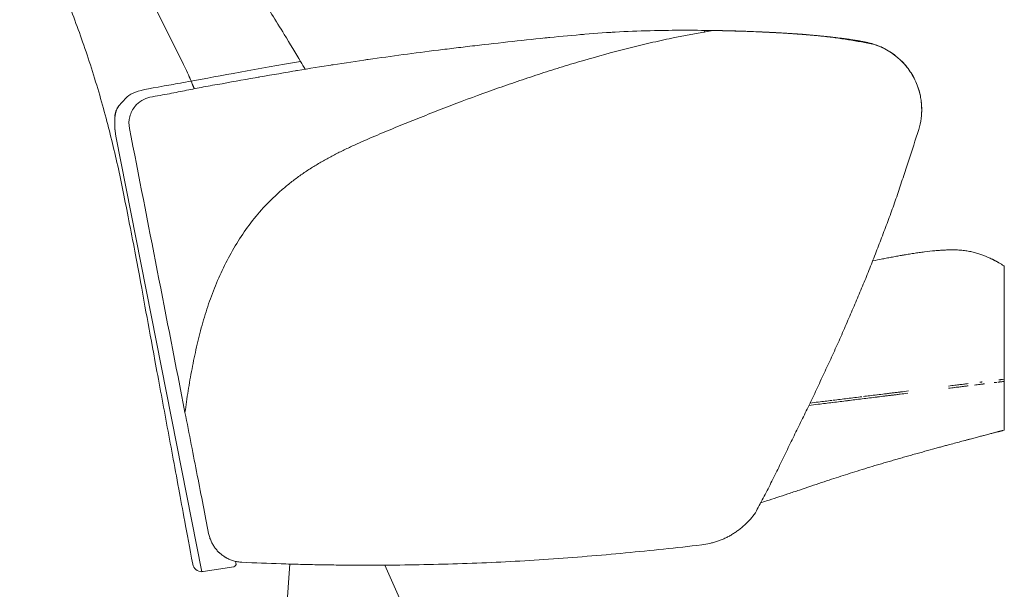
# Model space of a CAD drawing. Header units: metres. Extents: x 4.1 to 64.5, y -1.6 to 14.4.
# Tile 38 of 84: x 21.457 to 22.214, y -0.198 to 0.239. Entities that reach past the tile are written whole.
import ezdxf

# ---------------------------------------------------------------- set-up
doc = ezdxf.new("R2010")
doc.units = ezdxf.units.M
doc.layers.add('I-FURN', color=7, linetype='Continuous', lineweight=18)

# ---------------------------------------------------------------- blocks, each defined once
blk = doc.blocks.new('Furniture_Figueras-Seating_Smartseat_13011 - 13011-V1-Corte 4')
at = {"layer": 'I-FURN'}
for p, q in [((21.58263, 0.2051), (21.53507, 0.30097)), ((21.53507, 0.30097), (21.5827, 0.20512)), ((21.98327, 0.23123), (21.98309, 0.22957)), ((22.12275, 0.2165), (22.12276, 0.21665)), ((21.59682, -0.18469), (21.53057, 0.14986)), ((22.21385, -0.03847), (22.21385, 0.05008)), ((22.21258, -0.03694), (22.21385, -0.03678)), ((22.21385, -0.07584), (22.21385, -0.03678)), ((22.21385, -0.03847), (22.21258, -0.03863)), ((21.62129, -0.18085), (21.59773, -0.1846)), ((21.62263, -0.17661), (21.62304, -0.17818)), ((21.66445, -0.17864), (21.66082, -0.23052)), ((21.753, -0.21427), (21.73756, -0.17957))]:
    blk.add_line(p, q, dxfattribs=at)
for centre, radius, start, end in [((21.37212, 0.10065), 0.235, 22.9405, 26.38774), ((21.37215, 0.10066), 0.23504, 22.93779, 26.38859), ((21.37212, 0.10065), 0.235, 21.49403, 22.9405), ((21.37215, 0.10066), 0.23504, 21.49285, 22.93779), ((21.59663, -0.17769), 0.007, 190.45974, 271.561), ((21.62096, -0.17872), 0.00216, 279.04755, 14.55881), ((21.62096, -0.17872), 0.00216, 292.69202, 0.91435), ((21.62096, -0.17872), 0.00216, 292.69202, 0.91435), ((21.62096, -0.17872), 0.00216, 292.69202, 0.91435), ((21.62096, -0.17872), 0.00216, 292.69202, 0.91435), ((21.62096, -0.17872), 0.00216, 292.69202, 0.91435), ((21.62096, -0.17872), 0.00216, 292.69202, 0.91435), ((21.62096, -0.17872), 0.00216, 292.69202, 0.91435), ((21.62096, -0.17872), 0.00216, 292.69202, 0.91435), ((21.62096, -0.17872), 0.00216, 292.69202, 0.91435), ((21.62096, -0.17872), 0.00216, 292.69202, 0.91435), ((21.62096, -0.17872), 0.00216, 292.69202, 0.91435), ((21.62096, -0.17872), 0.00216, 292.69202, 0.91435), ((21.59663, -0.17769), 0.007, 231.01037, 271.561), ((21.59663, -0.17769), 0.007, 231.01037, 271.561), ((21.59663, -0.17769), 0.007, 231.01037, 271.561), ((21.59663, -0.17769), 0.007, 231.01037, 271.561), ((21.59663, -0.17769), 0.007, 231.01037, 271.561), ((21.59663, -0.17769), 0.007, 231.01037, 271.561), ((21.59663, -0.17769), 0.007, 231.01037, 271.561), ((21.59663, -0.17769), 0.007, 231.01037, 271.561), ((21.59663, -0.17769), 0.007, 231.01037, 271.561), ((21.59663, -0.17769), 0.007, 231.01037, 271.561), ((21.59663, -0.17769), 0.007, 231.01037, 271.561), ((21.59663, -0.17769), 0.007, 231.01037, 271.561), ((21.59663, -0.17769), 0.007, 271.561, 279.04755)]:
    blk.add_arc(centre, radius, start, end, dxfattribs=at)
for points, knots in [([(21.45672, 0.36288), (21.45784, 0.35777), (21.46074, 0.34571), (21.46738, 0.32256), (21.47836, 0.29115), (21.49242, 0.25716), (21.50658, 0.21929), (21.51912, 0.17971), (21.53016, 0.13708), (21.53727, 0.10286), (21.54744, 0.05055), (21.55375, 0.01502), (21.56045, -0.0209), (21.5699, -0.07187), (21.57796, -0.11536), (21.58495, -0.1531), (21.58974, -0.17896)], [-1.738865, -1.738865, -1.738865, -1.738865, -1.67878, -1.589824, -1.484371, -1.363654, -1.233937, -1.096291, -0.964637, -0.820125, -0.684293, -0.54673, -0.410742, -0.265875, -0.118985, 0, 0, 0, 0]), ([(21.67274, 0.2073), (21.66896, 0.21365), (21.65769, 0.23237), (21.64097, 0.25879), (21.62994, 0.27637), (21.60864, 0.31326), (21.59625, 0.34425), (21.58856, 0.36116), (21.58778, 0.36288)], [-1.526254, -1.526254, -1.526254, -1.526254, -1.4571405, -1.35095, -1.2439944, -1.1232675, -0.9791095, -0.9627442, -0.9627442, -0.9627442, -0.9627442]), ([(21.58383, -0.06232), (21.58454, -0.05687), (21.58614, -0.04581), (21.58864, -0.03168), (21.59089, -0.02038), (21.5927, -0.01201), (21.59468, -0.00368), (21.59691, 0.00466), (21.59936, 0.01295), (21.60199, 0.02108), (21.60486, 0.02911), (21.6091, 0.03972), (21.61505, 0.05273), (21.62335, 0.06763), (21.633, 0.08185), (21.64384, 0.09506), (21.654, 0.10507), (21.66271, 0.11249), (21.66944, 0.11774), (21.67643, 0.12265), (21.6837, 0.12724), (21.69116, 0.13155), (21.69868, 0.13565), (21.70632, 0.13951), (21.71414, 0.14314), (21.722, 0.14661), (21.72984, 0.15002), (21.7376, 0.15333), (21.74794, 0.15759), (21.76092, 0.16278), (21.77687, 0.16915), (21.79829, 0.1774), (21.81927, 0.18512), (21.84121, 0.19269), (21.85774, 0.19817), (21.87415, 0.20333), (21.89605, 0.20989), (21.91749, 0.21576), (21.93952, 0.22118), (21.96168, 0.22617), (21.97846, 0.22931), (21.98973, 0.23114)], [-1, -1, -1, -1, -0.96875, -0.9375, -0.921875, -0.90625, -0.890625, -0.875, -0.859375, -0.84375, -0.828125, -0.8125, -0.78125, -0.75, -0.71875, -0.6875, -0.65625, -0.640625, -0.625, -0.609375, -0.59375, -0.578125, -0.5625, -0.546875, -0.53125, -0.515625, -0.5, -0.484375, -0.46875, -0.4375, -0.40625, -0.375, -0.3125, -0.28125, -0.25, -0.21875, -0.1875, -0.125, -0.09375, -0.0625, 0, 0, 0, 0]), ([(21.91117, 0.22971), (21.91186, 0.22975), (21.91296, 0.22982), (21.91406, 0.22988), (21.91448, 0.2299)], [0.46083379, 0.46083379, 0.46083379, 0.46083379, 0.5, 0.52373916, 0.52373916, 0.52373916, 0.52373916]), ([(21.91448, 0.2299), (21.91406, 0.22988), (21.91296, 0.22982), (21.91186, 0.22975), (21.91117, 0.22971)], [0.47626084, 0.47626084, 0.47626084, 0.47626084, 0.5, 0.53916621, 0.53916621, 0.53916621, 0.53916621]), ([(21.98973, 0.23114), (21.99637, 0.23107), (22.00644, 0.23087), (22.02015, 0.23038), (22.03051, 0.22988), (22.04115, 0.22934), (22.05201, 0.22873), (22.06286, 0.22795), (22.07345, 0.22692), (22.08375, 0.22561), (22.09733, 0.2236), (22.10728, 0.22179), (22.11382, 0.22045)], [-1, -1, -1, -1, -0.833333, -0.75, -0.666667, -0.583333, -0.5, -0.416667, -0.333333, -0.25, -0.166667, 0, 0, 0, 0]), ([(22.11382, 0.22045), (22.11322, 0.22066), (22.11192, 0.22106), (22.10957, 0.22167), (22.10676, 0.22228), (22.10351, 0.2229), (22.10003, 0.2235), (22.09649, 0.22407), (22.09344, 0.22451), (22.09092, 0.22486), (22.08828, 0.22522), (22.08494, 0.22563), (22.08105, 0.22608), (22.07716, 0.22649), (22.07311, 0.2269), (22.0689, 0.2273), (22.06471, 0.22767), (22.06053, 0.22801), (22.05634, 0.22833), (22.05227, 0.22863), (22.04837, 0.22889), (22.04451, 0.22913), (22.04049, 0.22936), (22.03629, 0.22959), (22.03064, 0.22988), (22.02631, 0.23007), (22.02339, 0.23019)], [0, 0, 0, 0, 0.041667, 0.083333, 0.125, 0.166667, 0.208333, 0.25, 0.291667, 0.3125, 0.333333, 0.375, 0.416667, 0.458333, 0.5, 0.541667, 0.583333, 0.625, 0.666667, 0.708333, 0.75, 0.791667, 0.833333, 0.875, 0.916667, 1, 1, 1, 1]), ([(22.10319, 0.22295), (22.10212, 0.22315), (22.0999, 0.22353), (22.09635, 0.2241), (22.09324, 0.22455), (22.0907, 0.2249), (22.08878, 0.22515), (22.08683, 0.22539), (22.08423, 0.22571), (22.08093, 0.22609), (22.07691, 0.22652), (22.07283, 0.22693), (22.06869, 0.22732), (22.06315, 0.22781), (22.05761, 0.22824), (22.05222, 0.22863), (22.04693, 0.22898), (22.04025, 0.22939), (22.03187, 0.22982), (22.02623, 0.23007), (22.02339, 0.23019)], [0.1666667, 0.1666667, 0.1666667, 0.1666667, 0.2083333, 0.25, 0.2916667, 0.3125, 0.3333333, 0.3541667, 0.375, 0.4166667, 0.4583333, 0.5, 0.5416667, 0.5833333, 0.6666667, 0.7083333, 0.75, 0.8333333, 0.9166667, 1, 1, 1, 1]), ([(22.02362, 0.23018), (22.02386, 0.23017), (22.02507, 0.23012), (22.02723, 0.23003), (22.02933, 0.22993)], [0.5555556, 0.5555556, 0.5555556, 0.5555556, 0.5833333, 0.6666667, 0.6666667, 0.6666667, 0.6666667]), ([(21.83558, 0.22275), (21.82606, 0.22167), (21.81133, 0.22002), (21.7922, 0.21779), (21.78312, 0.21665), (21.7787, 0.21609)], [0, 0, 0, 0, 0.5, 0.75, 1, 1, 1, 1]), ([(22.07086, 0.22711), (22.07817, 0.22642), (22.0909, 0.22502), (22.10566, 0.22262), (22.11169, 0.22116), (22.11382, 0.22045)], [0, 0, 0, 0, 0.4, 0.7, 1, 1, 1, 1]), ([(22.11382, 0.22045), (22.1124, 0.22093), (22.10878, 0.22187), (22.09879, 0.22384), (22.08546, 0.22565), (22.07451, 0.22677), (22.07086, 0.22711)], [0, 0, 0, 0, 0.2, 0.4, 0.8, 1, 1, 1, 1]), ([(22.11382, 0.22045), (22.12136, 0.21804), (22.13181, 0.21182), (22.14194, 0.19971), (22.14685, 0.19015), (22.14913, 0.18225), (22.15003, 0.17654), (22.15068, 0.16791), (22.14972, 0.16065), (22.14803, 0.15511)], [0, 0, 0, 0, 0.285714, 0.428571, 0.571429, 0.678571, 0.732143, 0.785714, 1, 1, 1, 1]), ([(22.11572, 0.21979), (22.11612, 0.21965), (22.11727, 0.21924), (22.11774, 0.21903), (22.11774, 0.21903)], [0.1422054, 0.1422054, 0.1422054, 0.1422054, 0.25, 0.5, 0.5, 0.5, 0.5]), ([(22.11774, 0.21903), (22.11774, 0.21903), (22.11726, 0.21924), (22.11612, 0.21965), (22.11572, 0.21979)], [0.5, 0.5, 0.5, 0.5, 0.75, 0.8576359, 0.8576359, 0.8576359, 0.8576359]), ([(21.53057, 0.14986), (21.52841, 0.16744), (21.54256, 0.18519), (21.54372, 0.18404), (21.58278, 0.19119), (21.58853, 0.19225)], [-0.5097264, -0.5097264, -0.5097264, -0.5097264, -0.4637727, -0.2653678, -0.2351209, -0.2351209, -0.2351209, -0.2351209]), ([(21.55691, 0.17991), (21.5547, 0.17943), (21.55043, 0.17773), (21.54461, 0.17272), (21.54073, 0.16511), (21.54055, 0.15891), (21.54113, 0.15594)], [-1, -1, -1, -1, -0.785714, -0.571429, -0.285714, 0, 0, 0, 0]), ([(21.53149, 0.17087), (21.53205, 0.17196), (21.5328, 0.17288), (21.53349, 0.17373), (21.53361, 0.17386)], [-0.47616867, -0.47616867, -0.47616867, -0.47616867, -0.46377266, -0.46139296, -0.46139296, -0.46139296, -0.46139296]), ([(22.14803, 0.15511), (22.1455, 0.1472), (22.14156, 0.13514), (22.13598, 0.11811), (22.13166, 0.10504), (22.12717, 0.09219), (22.12252, 0.0797), (22.11854, 0.06937), (22.1153, 0.06105), (22.11285, 0.05471), (22.11038, 0.04839), (22.10706, 0.04017), (22.10283, 0.03006), (22.09851, 0.01993), (22.09497, 0.01167), (22.09228, 0.00533), (22.08954, -0.00103), (22.08582, -0.00942), (22.08106, -0.01982), (22.07623, -0.03017), (22.07237, -0.03843), (22.06948, -0.04467), (22.06661, -0.05082), (22.06277, -0.05878), (22.05795, -0.06852), (22.05214, -0.08023), (22.04628, -0.09231), (22.04037, -0.10458), (22.03443, -0.11657), (22.02844, -0.12824), (22.02443, -0.13574), (22.02242, -0.1394)], [-1, -1, -1, -1, -0.916667, -0.875, -0.833333, -0.791667, -0.75, -0.708333, -0.6875, -0.666667, -0.645833, -0.625, -0.583333, -0.541667, -0.520833, -0.5, -0.479167, -0.458333, -0.416667, -0.375, -0.354167, -0.333333, -0.3125, -0.291667, -0.25, -0.208333, -0.166667, -0.125, -0.083333, -0.041667, 0, 0, 0, 0]), ([(22.11266, 0.05409), (22.11516, 0.0546), (22.11894, 0.05536), (22.124, 0.05635), (22.12791, 0.05709), (22.13119, 0.05769), (22.13351, 0.0581), (22.13484, 0.05834), (22.13585, 0.05851), (22.13686, 0.05869), (22.13822, 0.05892), (22.14065, 0.05932), (22.14417, 0.05988), (22.14843, 0.06051), (22.15401, 0.06125), (22.15929, 0.06183), (22.16403, 0.06222), (22.1667, 0.06239), (22.16869, 0.06249), (22.17061, 0.06256), (22.17378, 0.06262), (22.17785, 0.06254), (22.18147, 0.06227), (22.18417, 0.06194), (22.18611, 0.06163), (22.188, 0.06128), (22.19047, 0.06072), (22.19342, 0.05991), (22.19664, 0.05883), (22.19943, 0.05774), (22.20155, 0.05682), (22.20313, 0.0561), (22.20417, 0.0556), (22.20494, 0.05523), (22.20553, 0.05493), (22.20608, 0.05465), (22.2067, 0.05433), (22.20733, 0.054), (22.20795, 0.05367), (22.20857, 0.05332), (22.20919, 0.05297), (22.20988, 0.05257), (22.21102, 0.0519), (22.212, 0.05129), (22.21258, 0.05091)], [0.4047545, 0.4047545, 0.4047545, 0.4047545, 0.4230769, 0.4326923, 0.4423077, 0.4519231, 0.4567308, 0.4591346, 0.4615385, 0.4639423, 0.4663462, 0.4711538, 0.4807692, 0.4903846, 0.5, 0.5192308, 0.5288462, 0.5384615, 0.5432692, 0.5480769, 0.5576923, 0.5769231, 0.5961538, 0.6057692, 0.6153846, 0.625, 0.6346154, 0.6538462, 0.6730769, 0.6923077, 0.7115385, 0.7307692, 0.75, 0.7596154, 0.7692308, 0.7788462, 0.7884615, 0.8076923, 0.8269231, 0.8461538, 0.8653846, 0.8846154, 0.9230769, 1, 1, 1, 1]), ([(22.20976, -0.03728), (22.21002, -0.03725), (22.21056, -0.03719), (22.21152, -0.03707), (22.21218, -0.03699), (22.21258, -0.03694)], [0.8888889, 0.8888889, 0.8888889, 0.8888889, 0.9166667, 0.9444444, 1, 1, 1, 1]), ([(22.1861, -0.04188), (22.18518, -0.04199), (22.18323, -0.04223), (22.17981, -0.04265), (22.17717, -0.04298), (22.17572, -0.04315)], [0.40280912, 0.40280912, 0.40280912, 0.40280912, 0.41666667, 0.43055556, 0.44444444, 0.44444444, 0.44444444, 0.44444444]), ([(22.19677, -0.04057), (22.19661, -0.04059), (22.1963, -0.04063), (22.19567, -0.0407), (22.19457, -0.04084), (22.19298, -0.04103), (22.19163, -0.0412), (22.19092, -0.04129)], [0.33333333, 0.33333333, 0.33333333, 0.33333333, 0.33680556, 0.34027778, 0.34722222, 0.36111111, 0.375, 0.375, 0.375, 0.375]), ([(22.19499, -0.0391), (22.19527, -0.03906), (22.1957, -0.03901), (22.1963, -0.03894), (22.19661, -0.0389), (22.19677, -0.03888)], [0.6535576, 0.6535576, 0.6535576, 0.6535576, 0.65972222, 0.66319444, 0.66666667, 0.66666667, 0.66666667, 0.66666667]), ([(22.19854, -0.04035), (22.19826, -0.04038), (22.19784, -0.04044), (22.19724, -0.04051), (22.19693, -0.04055), (22.19677, -0.04057)], [0.31944444, 0.31944444, 0.31944444, 0.31944444, 0.32638889, 0.32986111, 0.33333333, 0.33333333, 0.33333333, 0.33333333]), ([(22.20837, -0.03914), (22.20837, -0.03914), (22.20811, -0.03918), (22.20767, -0.03923), (22.20688, -0.03933), (22.20639, -0.03939), (22.20612, -0.03942)], [0.16581976, 0.16581976, 0.16581976, 0.16581976, 0.16666667, 0.19444444, 0.20833333, 0.22222222, 0.22222222, 0.22222222, 0.22222222]), ([(22.21258, -0.03863), (22.21218, -0.03868), (22.21152, -0.03876), (22.21056, -0.03888), (22.20975, -0.03897), (22.20927, -0.03903), (22.20904, -0.03906)], [0, 0, 0, 0, 0.0555556, 0.0833333, 0.1111111, 0.1388889, 0.1388889, 0.1388889, 0.1388889]), ([(22.08228, -0.05294), (22.0859, -0.05249), (22.09328, -0.05159), (22.10066, -0.05068), (22.10441, -0.05022)], [0.33418792, 0.33418792, 0.33418792, 0.33418792, 0.36111111, 0.38847639, 0.38847639, 0.38847639, 0.38847639]), ([(22.10553, -0.05008), (22.10712, -0.04989), (22.11053, -0.04947), (22.11397, -0.04905), (22.11581, -0.04882)], [0.39120473, 0.39120473, 0.39120473, 0.39120473, 0.40277778, 0.41609165, 0.41609165, 0.41609165, 0.41609165]), ([(22.11605, -0.04879), (22.11798, -0.04855), (22.12087, -0.0482), (22.12427, -0.04778), (22.12622, -0.04754), (22.12719, -0.04742), (22.12768, -0.04736)], [0.41666667, 0.41666667, 0.41666667, 0.41666667, 0.43055556, 0.4375, 0.44097222, 0.44444444, 0.44444444, 0.44444444, 0.44444444]), ([(22.12768, -0.04905), (22.12719, -0.04911), (22.12622, -0.04923), (22.12427, -0.04947), (22.12101, -0.04987), (22.11825, -0.05021), (22.11645, -0.05043)], [0.55555556, 0.55555556, 0.55555556, 0.55555556, 0.55902778, 0.5625, 0.56944444, 0.58237093, 0.58237093, 0.58237093, 0.58237093]), ([(22.12768, -0.04736), (22.12817, -0.0473), (22.12916, -0.04718), (22.13117, -0.04693), (22.13272, -0.04674), (22.13376, -0.04662)], [0.44444444, 0.44444444, 0.44444444, 0.44444444, 0.44791667, 0.45138889, 0.45833333, 0.45833333, 0.45833333, 0.45833333]), ([(22.13966, -0.04758), (22.13766, -0.04783), (22.13462, -0.0482), (22.13117, -0.04862), (22.12923, -0.04886), (22.12832, -0.04897), (22.1279, -0.04902)], [0.52886095, 0.52886095, 0.52886095, 0.52886095, 0.54166667, 0.54861111, 0.55208333, 0.55504374, 0.55504374, 0.55504374, 0.55504374]), ([(22.0817, -0.0547), (22.07804, -0.05515), (22.07197, -0.05589), (22.066, -0.05662), (22.06359, -0.05692)], [0.6672514, 0.6672514, 0.6672514, 0.6672514, 0.69444444, 0.71282525, 0.71282525, 0.71282525, 0.71282525]), ([(22.06445, -0.05513), (22.06657, -0.05487), (22.07217, -0.05418), (22.07784, -0.05348), (22.0814, -0.05305)], [0.28936476, 0.28936476, 0.28936476, 0.28936476, 0.30555556, 0.33199847, 0.33199847, 0.33199847, 0.33199847]), ([(22.21258, -0.07619), (22.21225, -0.07629), (22.21174, -0.07642), (22.21107, -0.07661), (22.21056, -0.07674), (22.21009, -0.07687), (22.20965, -0.07698), (22.20918, -0.07711), (22.20861, -0.07726), (22.20797, -0.07743), (22.2073, -0.0776), (22.2065, -0.07781), (22.20547, -0.07808), (22.20425, -0.0784), (22.20288, -0.07876), (22.20121, -0.0792), (22.19911, -0.07975), (22.19643, -0.08046), (22.19323, -0.0813), (22.19018, -0.08211), (22.18788, -0.08271), (22.18654, -0.08307), (22.18551, -0.08334), (22.18447, -0.08362), (22.18306, -0.08399), (22.18055, -0.08466), (22.17676, -0.08567), (22.17251, -0.08681), (22.16872, -0.08784), (22.16567, -0.08866), (22.16233, -0.08957), (22.1575, -0.09089), (22.15223, -0.09234), (22.14674, -0.09387), (22.14257, -0.09504), (22.1391, -0.09602), (22.13637, -0.09679), (22.13434, -0.09737), (22.13234, -0.09794), (22.12965, -0.09872), (22.1263, -0.09968), (22.12229, -0.10086), (22.11696, -0.10243), (22.11037, -0.1044), (22.10255, -0.1068), (22.0952, -0.10911), (22.08821, -0.11135), (22.08108, -0.11367), (22.07093, -0.11702), (22.0592, -0.12097), (22.04745, -0.12492), (22.03898, -0.12774), (22.03202, -0.13002), (22.02778, -0.13137), (22.02621, -0.13187)], [0, 0, 0, 0, 0.0384615, 0.0576923, 0.0769231, 0.0961538, 0.1153846, 0.1346154, 0.1538462, 0.1730769, 0.1923077, 0.2115385, 0.2307692, 0.25, 0.2692308, 0.2884615, 0.3076923, 0.3269231, 0.3461538, 0.3653846, 0.375, 0.3798077, 0.3846154, 0.3894231, 0.3942308, 0.4038462, 0.4230769, 0.4423077, 0.4519231, 0.4615385, 0.4711538, 0.4807692, 0.5, 0.5096154, 0.5192308, 0.5288462, 0.5336538, 0.5384615, 0.5432692, 0.5480769, 0.5576923, 0.5673077, 0.5769231, 0.5961538, 0.6153846, 0.6346154, 0.6538462, 0.6730769, 0.6923077, 0.7307692, 0.75, 0.7692308, 0.7884615, 0.799811, 0.799811, 0.799811, 0.799811]), ([(22.02242, -0.1394), (22.02003, -0.1428), (22.01591, -0.14751), (22.01038, -0.15212), (22.00703, -0.1545), (22.00443, -0.15615), (22.00175, -0.15766), (21.999, -0.15902), (21.99617, -0.16025), (21.99328, -0.16132), (21.99032, -0.16225), (21.98631, -0.16328), (21.98323, -0.16382), (21.98117, -0.16407)], [0, 0, 0, 0, 0.25, 0.375, 0.4375, 0.5, 0.5625, 0.625, 0.6875, 0.75, 0.8125, 0.875, 1, 1, 1, 1]), ([(21.62762, -0.17747), (21.62649, -0.17741), (21.62482, -0.17722), (21.62268, -0.17678), (21.62112, -0.17637), (21.61962, -0.17587), (21.61818, -0.1753), (21.61702, -0.17477), (21.61613, -0.17431), (21.61547, -0.17394), (21.61482, -0.17357), (21.61399, -0.17305), (21.61298, -0.17237), (21.61202, -0.17164), (21.61128, -0.17103), (21.61073, -0.17055), (21.6102, -0.17007), (21.60951, -0.16941), (21.60869, -0.16855), (21.60775, -0.16747), (21.60686, -0.16633), (21.60603, -0.16514), (21.60526, -0.16389), (21.60455, -0.1626), (21.60368, -0.16079), (21.60275, -0.15838), (21.60223, -0.15634), (21.60202, -0.15529)], [0, 0, 0, 0, 0.083333, 0.125, 0.166667, 0.208333, 0.25, 0.291667, 0.3125, 0.333333, 0.354167, 0.375, 0.416667, 0.458333, 0.479167, 0.5, 0.520833, 0.541667, 0.583333, 0.625, 0.666667, 0.708333, 0.75, 0.791667, 0.833333, 0.916667, 1, 1, 1, 1]), ([(21.98117, -0.16407), (21.96169, -0.16638), (21.93239, -0.16943), (21.89302, -0.17295), (21.86342, -0.17523), (21.83403, -0.17697), (21.80464, -0.17829), (21.77496, -0.17919), (21.75027, -0.17959), (21.73088, -0.17972), (21.71648, -0.17971), (21.70205, -0.17961), (21.68744, -0.17939), (21.67263, -0.17907), (21.65278, -0.1785), (21.63772, -0.17792), (21.62762, -0.17747)], [-1, -1, -1, -1, -0.833333, -0.75, -0.666667, -0.583333, -0.5, -0.416667, -0.333333, -0.291667, -0.25, -0.208333, -0.166667, -0.125, -0.083333, 0, 0, 0, 0])]:
    blk.add_open_spline(points, degree=3, knots=knots, dxfattribs=at)
for points in [[(21.89126, 0.22827), (21.8825, 0.22752), (21.86456, 0.22585), (21.84515, 0.22384), (21.83558, 0.22275)], [(21.88707, 0.22791), (21.88847, 0.22804), (21.88986, 0.22816), (21.89125, 0.22827)], [(21.89125, 0.22827), (21.88986, 0.22816), (21.88847, 0.22804), (21.88707, 0.22791)], [(21.94486, 0.23109), (21.93563, 0.23089), (21.91775, 0.23023), (21.90016, 0.22901), (21.89126, 0.22827)], [(21.93805, 0.23092), (21.93871, 0.23093), (21.93936, 0.23095), (21.94002, 0.23097)], [(21.94002, 0.23097), (21.93936, 0.23095), (21.93871, 0.23093), (21.93805, 0.23092)], [(21.94002, 0.23097), (21.94049, 0.23098), (21.94097, 0.231), (21.94145, 0.23101)], [(21.94145, 0.23101), (21.94097, 0.231), (21.94049, 0.23098), (21.94002, 0.23097)], [(21.98973, 0.23114), (21.98178, 0.23127), (21.96659, 0.23141), (21.95205, 0.23124), (21.94486, 0.23109)], [(21.97144, 0.23133), (21.97176, 0.23133), (21.97207, 0.23133), (21.97239, 0.23132)], [(21.97239, 0.23132), (21.97207, 0.23133), (21.97176, 0.23133), (21.97144, 0.23133)], [(21.97334, 0.23132), (21.97366, 0.23132), (21.97397, 0.23132), (21.97429, 0.23132)], [(21.97429, 0.23132), (21.97397, 0.23132), (21.97366, 0.23132), (21.97334, 0.23132)], [(22.02339, 0.23019), (22.01692, 0.23044), (22.00405, 0.23087), (21.99151, 0.23113), (21.98535, 0.2312)], [(22.02339, 0.23019), (22.01692, 0.23044), (22.00405, 0.23087), (21.99151, 0.23113), (21.98535, 0.2312)], [(21.99466, 0.23105), (21.99365, 0.23107), (21.99264, 0.23109), (21.99164, 0.2311)], [(21.99466, 0.23105), (21.99365, 0.23107), (21.99264, 0.23109), (21.99164, 0.2311)], [(21.99466, 0.23105), (21.99365, 0.23107), (21.99264, 0.23109), (21.99164, 0.2311)], [(21.99466, 0.23105), (21.99365, 0.23107), (21.99264, 0.23109), (21.99164, 0.2311)], [(21.99466, 0.23105), (21.99365, 0.23107), (21.99264, 0.23109), (21.99164, 0.2311)], [(21.99164, 0.2311), (21.99264, 0.23109), (21.99365, 0.23107), (21.99466, 0.23105)], [(21.99466, 0.23105), (21.99365, 0.23107), (21.99264, 0.23109), (21.99164, 0.2311)], [(21.99588, 0.23105), (21.99548, 0.23105), (21.99507, 0.23105), (21.99466, 0.23105)], [(21.99466, 0.23105), (21.99507, 0.23105), (21.99548, 0.23105), (21.99588, 0.23105)], [(22.02933, 0.22993), (22.02653, 0.23006), (22.02459, 0.23014), (22.02362, 0.23018)], [(22.0563, 0.22833), (22.0557, 0.22838), (22.0551, 0.22842), (22.0545, 0.22846)], [(22.0545, 0.22846), (22.05509, 0.22842), (22.05569, 0.22838), (22.0563, 0.22833)], [(21.86023, 0.22537), (21.8616, 0.2255), (21.86296, 0.22564), (21.86432, 0.22577)], [(21.86432, 0.22577), (21.86296, 0.22564), (21.8616, 0.2255), (21.86023, 0.22537)], [(22.11382, 0.22045), (22.1131, 0.22068), (22.11232, 0.22091), (22.11148, 0.22113)], [(22.12219, 0.21696), (22.12146, 0.21734), (22.11937, 0.2184), (22.11592, 0.21978), (22.11382, 0.22045)], [(22.11576, 0.21979), (22.11516, 0.22001), (22.11451, 0.22023), (22.11382, 0.22045)], [(21.7787, 0.21609), (21.76923, 0.21496), (21.75159, 0.21264), (21.73405, 0.21018), (21.72468, 0.20891)], [(22.12219, 0.21696), (22.12158, 0.21727), (22.1206, 0.21778), (22.11922, 0.21839)], [(22.12375, 0.2161), (22.12257, 0.21677), (22.12136, 0.2174), (22.12013, 0.21798)], [(22.12013, 0.21798), (22.12136, 0.2174), (22.12257, 0.21677), (22.12375, 0.2161)], [(22.12085, 0.21763), (22.12138, 0.21737), (22.12182, 0.21715), (22.12219, 0.21696)], [(22.1209, 0.21761), (22.12144, 0.21735), (22.12187, 0.21712), (22.12219, 0.21696)], [(22.12095, 0.21758), (22.12143, 0.21735), (22.12185, 0.21714), (22.12219, 0.21696)], [(22.12219, 0.21696), (22.12185, 0.21714), (22.12143, 0.21735), (22.12095, 0.21758)], [(22.12095, 0.21758), (22.12143, 0.21735), (22.12185, 0.21714), (22.12219, 0.21696)], [(22.12219, 0.21696), (22.12185, 0.21714), (22.12143, 0.21735), (22.12095, 0.21758)], [(22.12095, 0.21758), (22.12143, 0.21735), (22.12185, 0.21714), (22.12219, 0.21696)], [(22.12219, 0.21696), (22.12185, 0.21714), (22.12143, 0.21735), (22.12095, 0.21758)], [(22.12095, 0.21758), (22.12143, 0.21735), (22.12185, 0.21714), (22.12219, 0.21696)], [(22.12219, 0.21696), (22.12185, 0.21714), (22.12143, 0.21735), (22.12095, 0.21758)], [(22.12095, 0.21758), (22.12143, 0.21735), (22.12185, 0.21714), (22.12219, 0.21696)], [(22.12219, 0.21696), (22.12185, 0.21714), (22.12143, 0.21735), (22.12095, 0.21758)], [(22.12095, 0.21758), (22.12143, 0.21735), (22.12185, 0.21714), (22.12219, 0.21696)], [(22.12219, 0.21696), (22.12185, 0.21714), (22.12143, 0.21735), (22.12095, 0.21758)], [(22.12219, 0.21696), (22.12189, 0.21711), (22.12149, 0.21732), (22.12099, 0.21756)], [(22.12099, 0.21756), (22.12149, 0.21732), (22.12189, 0.21711), (22.12219, 0.21696)], [(22.12219, 0.21696), (22.12189, 0.21711), (22.12149, 0.21732), (22.12099, 0.21756)], [(22.12099, 0.21756), (22.12149, 0.21732), (22.12189, 0.21711), (22.12219, 0.21696)], [(22.12219, 0.21696), (22.12189, 0.21711), (22.12149, 0.21732), (22.12099, 0.21756)], [(22.12099, 0.21756), (22.12149, 0.21732), (22.12189, 0.21711), (22.12219, 0.21696)], [(22.12219, 0.21696), (22.12189, 0.21711), (22.12149, 0.21732), (22.12099, 0.21756)], [(22.12099, 0.21756), (22.12149, 0.21732), (22.12189, 0.21711), (22.12219, 0.21696)], [(22.12219, 0.21696), (22.12189, 0.21711), (22.12149, 0.21732), (22.12099, 0.21756)], [(22.12099, 0.21756), (22.12149, 0.21732), (22.12189, 0.21711), (22.12219, 0.21696)], [(22.12219, 0.21696), (22.12189, 0.21711), (22.12149, 0.21732), (22.12099, 0.21756)], [(22.12099, 0.21756), (22.12149, 0.21732), (22.12189, 0.21711), (22.12219, 0.21696)], [(22.12219, 0.21696), (22.12257, 0.21675), (22.12276, 0.21665), (22.12276, 0.21665)], [(22.12276, 0.21665), (22.12276, 0.21665), (22.12257, 0.21675), (22.12219, 0.21696)], [(22.12219, 0.21696), (22.12257, 0.21675), (22.12276, 0.21665), (22.12276, 0.21665)], [(22.12276, 0.21665), (22.12276, 0.21665), (22.12257, 0.21675), (22.12219, 0.21696)], [(22.12603, 0.21473), (22.12572, 0.21493), (22.1254, 0.21513), (22.12509, 0.21532)], [(22.12509, 0.21532), (22.1254, 0.21513), (22.12572, 0.21493), (22.12603, 0.21473)], [(22.13056, 0.21149), (22.12911, 0.21265), (22.1276, 0.21373), (22.12603, 0.21473)], [(22.12603, 0.21473), (22.1276, 0.21373), (22.12911, 0.21265), (22.13056, 0.21149)], [(21.58861, 0.19226), (21.61002, 0.19621), (21.63951, 0.20171), (21.67274, 0.2073)], [(21.72468, 0.20891), (21.71592, 0.20762), (21.69773, 0.20492), (21.67932, 0.20197), (21.67029, 0.20042)], [(21.67274, 0.2073), (21.674, 0.20519), (21.67519, 0.20318), (21.67627, 0.20135)], [(21.6965, 0.20467), (21.6969, 0.20474), (21.69731, 0.2048), (21.69771, 0.20486)], [(21.69771, 0.20486), (21.69731, 0.2048), (21.6969, 0.20474), (21.6965, 0.20467)], [(21.72255, 0.2086), (21.72329, 0.2087), (21.72402, 0.2088), (21.72475, 0.2089)], [(21.72475, 0.2089), (21.72402, 0.2088), (21.72329, 0.2087), (21.72255, 0.2086)], [(22.13887, 0.20318), (22.13766, 0.20469), (22.13638, 0.20613), (22.13501, 0.2075)], [(22.13501, 0.2075), (22.13638, 0.20613), (22.13766, 0.20469), (22.13887, 0.20318)], [(21.67029, 0.20042), (21.66079, 0.19881), (21.64144, 0.19551), (21.62202, 0.19204), (21.6124, 0.19027)], [(21.66883, 0.20018), (21.66932, 0.20026), (21.6698, 0.20034), (21.67028, 0.20043)], [(22.14511, 0.19326), (22.14423, 0.19508), (22.14325, 0.19686), (22.14216, 0.19857)], [(22.14216, 0.19857), (22.14325, 0.19686), (22.14423, 0.19508), (22.14511, 0.19326)], [(21.6124, 0.19027), (21.60741, 0.18945), (21.59786, 0.1878), (21.58517, 0.18524), (21.57212, 0.18262), (21.56222, 0.18082), (21.55691, 0.17991)], [(21.64029, 0.19527), (21.64067, 0.19533), (21.64105, 0.1954), (21.64143, 0.19547)], [(22.149, 0.18217), (22.14852, 0.18427), (22.14791, 0.18635), (22.14717, 0.18838)], [(22.14717, 0.18838), (22.14791, 0.18635), (22.14852, 0.18427), (22.149, 0.18217)], [(22.15015, 0.16618), (22.15046, 0.16993), (22.15036, 0.17371), (22.14986, 0.17743)], [(22.14986, 0.17743), (22.15036, 0.17371), (22.15046, 0.16993), (22.15015, 0.16618)], [(21.52998, 0.16527), (21.53021, 0.16735), (21.53062, 0.16887), (21.53111, 0.17005)], [(21.53, 0.16595), (21.53019, 0.16744), (21.53048, 0.16862), (21.53082, 0.1696)], [(21.53, 0.16595), (21.53019, 0.16744), (21.53048, 0.16862), (21.53082, 0.1696)], [(21.53, 0.16595), (21.53019, 0.16744), (21.53048, 0.16862), (21.53082, 0.1696)], [(21.53, 0.16595), (21.53019, 0.16744), (21.53048, 0.16862), (21.53082, 0.1696)], [(21.53, 0.16595), (21.53019, 0.16744), (21.53048, 0.16862), (21.53082, 0.1696)], [(21.53, 0.16595), (21.53019, 0.16744), (21.53048, 0.16862), (21.53082, 0.1696)], [(21.53057, 0.14986), (21.52988, 0.15548), (21.52968, 0.15964), (21.5298, 0.16279)], [(21.54113, 0.15594), (21.54825, 0.11954), (21.56249, 0.04677), (21.57672, -0.02597), (21.58383, -0.06232)], [(22.21258, 0.05091), (22.21342, 0.05035), (22.21385, 0.05008), (22.21385, 0.05008)], [(22.17099, -0.04205), (22.17269, -0.04184), (22.17584, -0.04145), (22.17981, -0.04096), (22.18323, -0.04054), (22.18519, -0.0403), (22.1861, -0.04019)], [(22.17558, -0.04317), (22.17417, -0.04334), (22.17263, -0.04353), (22.17099, -0.04373)], [(22.10458, -0.05189), (22.10087, -0.05234), (22.09718, -0.0528), (22.0935, -0.05325)], [(22.11605, -0.05048), (22.11413, -0.05072), (22.11029, -0.05119), (22.10648, -0.05165), (22.10458, -0.05189)], [(22.13392, -0.0466), (22.13596, -0.04635), (22.13805, -0.04609), (22.14016, -0.04583)], [(22.09322, -0.05328), (22.0895, -0.05374), (22.08578, -0.0542), (22.0821, -0.05465)], [(21.60202, -0.15529), (21.59924, -0.14105), (21.59342, -0.11133), (21.58711, -0.07908), (21.58383, -0.06232)], [(22.21385, -0.07584), (22.21385, -0.07584), (22.21342, -0.07596), (22.21258, -0.07619)]]:
    blk.add_open_spline(points, degree=3, dxfattribs=at)
blk = doc.blocks.new('4 GRE - ESCOLA DE CINEMA E AUDIOVISUAL CINE REX R07_rvt-1-Corte 4')
at = {"layer": 'I-FURN', "lineweight": 18}
blk.add_blockref('Furniture_Figueras-Seating_Smartseat_13011 - 13011-V1-Corte 4', (0, 0), dxfattribs=at)

msp = doc.modelspace()

# ---------------------------------------------------------------- block references
at = {"lineweight": 5}
msp.add_blockref('4 GRE - ESCOLA DE CINEMA E AUDIOVISUAL CINE REX R07_rvt-1-Corte 4', (0, 0), dxfattribs=at)

doc.saveas('drawing.dxf')
